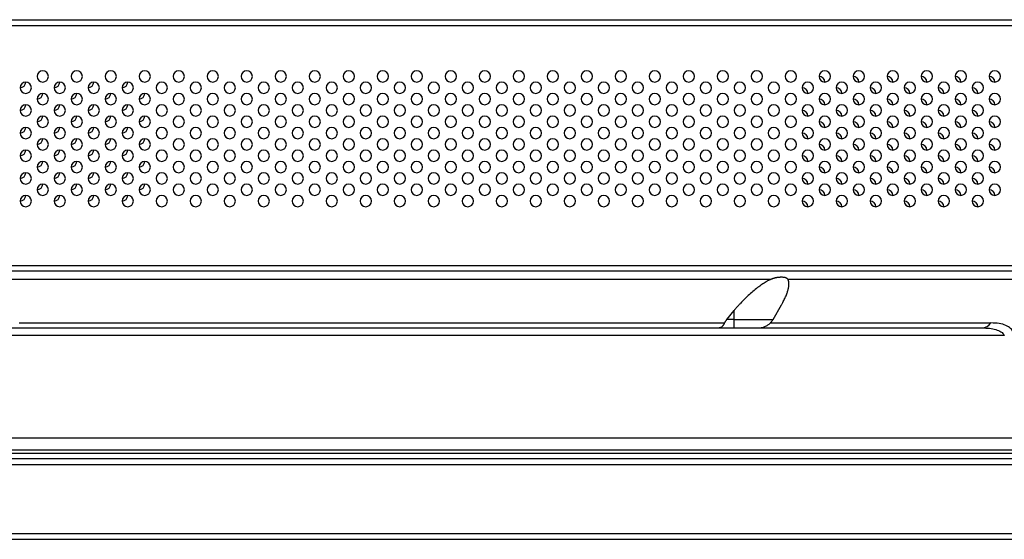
# Model space of a CAD drawing. Header units: millimetres. Extents: x 0 to 1118, y 0 to 864.
# Tile 36 of 256: x 278 to 307, y 653 to 668. Entities that reach past the tile are written whole.
import ezdxf

# ---------------------------------------------------------------- set-up
doc = ezdxf.new("R2010")
doc.units = ezdxf.units.MM

msp = doc.modelspace()

# ---------------------------------------------------------------- linework, layer by layer
at = {"color": 7, "linetype": 'Continuous', "lineweight": 25}
for p, q in [((239.2218, 668.0177), (402.8885, 668.0177)), ((239.3885, 660.7844), (402.7218, 660.7844)), ((310.4225, 660.6177), (275.7319, 660.6177)), ((300.111, 660.3736), (275.294, 660.3736)), ((309.9846, 660.3736), (300.6415, 660.3736)), ((298.838, 659.1999), (299.0551, 659.4628)), ((299.0551, 659.201), (299.0551, 659.4628)), ((300.1995, 659.201), (300.4476, 659.6307)), ((278.031, 659.0975), (298.7712, 659.0975)), ((299.0551, 659.201), (298.838, 659.1999)), ((299.0551, 659.201), (300.1995, 659.201)), ((299.0551, 658.951), (299.0551, 659.201)), ((300.12, 659.0975), (306.6077, 659.0975)), ((247.9654, 658.951), (306.3449, 658.951)), ((307.0016, 658.7303), (247.3087, 658.7303)), ((154.4555, 655.7145), (487.6548, 655.7145)), ((487.6548, 655.3565), (154.4635, 655.3565)), ((501.5925, 655.101), (140.5178, 655.101)), ((154.5101, 655.2674), (487.6004, 655.2673)), ((140.5178, 654.9344), (501.5925, 654.9344)), ((138.6511, 652.901), (503.4591, 652.901)), ((138.6511, 652.7344), (503.4591, 652.7344))]:
    msp.add_line(p, q, dxfattribs=at)
at = {"color": 8, "linetype": 'Continuous', "lineweight": 25}
msp.add_line((239.3885, 667.851), (402.7218, 667.851), dxfattribs=at)
at = {"color": 7, "linetype": 'Continuous', "lineweight": 25}
for centre, radius, start, end in [((278.7218, 666.351), 0.1667, 0, 180), ((278.7218, 666.351), 0.1667, 180, 0), ((279.7218, 666.351), 0.1667, 0, 180), ((279.7218, 666.351), 0.1667, 180, 0), ((280.7218, 666.351), 0.1667, 0, 180), ((280.7218, 666.351), 0.1667, 180, 0), ((281.7218, 666.351), 0.1667, 0, 180), ((281.7218, 666.351), 0.1667, 180, 0), ((282.7218, 666.351), 0.1667, 0, 180), ((282.7218, 666.351), 0.1667, 180, 0), ((283.7218, 666.351), 0.1667, 0, 180), ((283.7218, 666.351), 0.1667, 180, 0), ((284.7218, 666.351), 0.1667, 0, 180), ((284.7218, 666.351), 0.1667, 180, 0), ((285.7218, 666.351), 0.1667, 0, 180), ((285.7218, 666.351), 0.1667, 180, 0), ((286.7218, 666.351), 0.1667, 0, 180), ((286.7218, 666.351), 0.1667, 180, 0), ((287.7218, 666.351), 0.1667, 0, 180), ((287.7218, 666.351), 0.1667, 180, 0), ((288.7218, 666.351), 0.1667, 0, 180), ((288.7218, 666.351), 0.1667, 180, 0), ((289.7218, 666.351), 0.1667, 0, 180), ((289.7218, 666.351), 0.1667, 180, 0), ((290.7218, 666.351), 0.1667, 0, 180), ((290.7218, 666.351), 0.1667, 180, 0), ((291.7218, 666.351), 0.1667, 0, 180), ((291.7218, 666.351), 0.1667, 180, 0), ((292.7218, 666.351), 0.1667, 0, 180), ((292.7218, 666.351), 0.1667, 180, 0), ((293.7218, 666.351), 0.1667, 0, 180), ((293.7218, 666.351), 0.1667, 180, 0), ((294.7218, 666.351), 0.1667, 0, 180), ((294.7218, 666.351), 0.1667, 180, 0), ((295.7218, 666.351), 0.1667, 0, 180), ((295.7218, 666.351), 0.1667, 180, 0), ((296.7218, 666.351), 0.1667, 0, 180), ((296.7218, 666.351), 0.1667, 180, 0), ((297.7218, 666.351), 0.1667, 0, 180), ((297.7218, 666.351), 0.1667, 180, 0), ((298.7218, 666.351), 0.1667, 0, 180), ((298.7218, 666.351), 0.1667, 180, 0), ((299.7218, 666.351), 0.1667, 0, 180), ((299.7218, 666.351), 0.1667, 180, 0), ((300.7218, 666.351), 0.1667, 0, 180), ((300.7218, 666.351), 0.1667, 180, 0), ((301.7218, 666.351), 0.1667, 0, 180), ((301.7218, 666.351), 0.1667, 180, 0), ((301.5551, 666.1844), 0.1667, 0, 90), ((302.7218, 666.351), 0.1667, 0, 180), ((302.7218, 666.351), 0.1667, 180, 0), ((302.5551, 666.1844), 0.1667, 0, 90), ((303.7218, 666.351), 0.1667, 0, 180), ((303.7218, 666.351), 0.1667, 180, 0), ((303.5551, 666.1844), 0.1667, 0, 90), ((304.7218, 666.351), 0.1667, 0, 180), ((304.7218, 666.351), 0.1667, 180, 0), ((304.5551, 666.1844), 0.1667, 0, 90), ((305.7218, 666.351), 0.1667, 0, 180), ((305.7218, 666.351), 0.1667, 180, 0), ((305.5551, 666.1844), 0.1667, 0, 90), ((306.7218, 666.351), 0.1667, 0, 180), ((306.7218, 666.351), 0.1667, 180, 0), ((306.5551, 666.1844), 0.1667, 0, 90), ((278.2218, 666.0177), 0.1667, 0, 180), ((278.0551, 666.1844), 0.1667, 270, 0), ((279.2218, 666.0177), 0.1667, 0, 180), ((279.0551, 666.1844), 0.1667, 270, 0), ((280.2218, 666.0177), 0.1667, 0, 180), ((280.0551, 666.1844), 0.1667, 270, 0), ((281.2218, 666.0177), 0.1667, 0, 180), ((281.0551, 666.1844), 0.1667, 270, 0), ((282.2218, 666.0177), 0.1667, 0, 180), ((283.2218, 666.0177), 0.1667, 0, 180), ((284.2218, 666.0177), 0.1667, 0, 180), ((285.2218, 666.0177), 0.1667, 0, 180), ((286.2218, 666.0177), 0.1667, 0, 180), ((287.2218, 666.0177), 0.1667, 0, 180), ((288.2218, 666.0177), 0.1667, 0, 180), ((289.2218, 666.0177), 0.1667, 0, 180), ((290.2218, 666.0177), 0.1667, 0, 180), ((291.2218, 666.0177), 0.1667, 0, 180), ((292.2218, 666.0177), 0.1667, 0, 180), ((293.2218, 666.0177), 0.1667, 0, 180), ((294.2218, 666.0177), 0.1667, 0, 180), ((295.2218, 666.0177), 0.1667, 0, 180), ((296.2218, 666.0177), 0.1667, 0, 180), ((297.2218, 666.0177), 0.1667, 0, 180), ((298.2218, 666.0177), 0.1667, 0, 180), ((299.2218, 666.0177), 0.1667, 0, 180), ((300.2218, 666.0177), 0.1667, 0, 180), ((301.2218, 666.0177), 0.1667, 0, 180), ((302.2218, 666.0177), 0.1667, 0, 180), ((303.2218, 666.0177), 0.1667, 0, 180), ((304.2218, 666.0177), 0.1667, 0, 180), ((305.2218, 666.0177), 0.1667, 0, 180), ((306.2218, 666.0177), 0.1667, 0, 180), ((278.2218, 666.0177), 0.1667, 180, 0), ((278.7218, 665.6844), 0.1667, 0, 180), ((278.5551, 665.851), 0.1667, 270, 0), ((279.2218, 666.0177), 0.1667, 180, 0), ((279.7218, 665.6844), 0.1667, 0, 180), ((279.5551, 665.851), 0.1667, 270, 0), ((280.2218, 666.0177), 0.1667, 180, 0), ((280.7218, 665.6844), 0.1667, 0, 180), ((280.5551, 665.851), 0.1667, 270, 0), ((281.2218, 666.0177), 0.1667, 180, 0), ((281.7218, 665.6844), 0.1667, 0, 180), ((281.5551, 665.851), 0.1667, 270, 0), ((282.2218, 666.0177), 0.1667, 180, 0), ((282.7218, 665.6844), 0.1667, 0, 180), ((283.2218, 666.0177), 0.1667, 180, 0), ((283.7218, 665.6844), 0.1667, 0, 180), ((284.2218, 666.0177), 0.1667, 180, 0), ((284.7218, 665.6844), 0.1667, 0, 180), ((285.2218, 666.0177), 0.1667, 180, 0), ((285.7218, 665.6844), 0.1667, 0, 180), ((286.2218, 666.0177), 0.1667, 180, 0), ((286.7218, 665.6844), 0.1667, 0, 180), ((287.2218, 666.0177), 0.1667, 180, 0), ((287.7218, 665.6844), 0.1667, 0, 180), ((288.2218, 666.0177), 0.1667, 180, 0), ((288.7218, 665.6844), 0.1667, 0, 180), ((289.2218, 666.0177), 0.1667, 180, 0), ((289.7218, 665.6844), 0.1667, 0, 180), ((290.2218, 666.0177), 0.1667, 180, 0), ((290.7218, 665.6844), 0.1667, 0, 180), ((291.2218, 666.0177), 0.1667, 180, 0), ((291.7218, 665.6844), 0.1667, 0, 180), ((292.2218, 666.0177), 0.1667, 180, 0), ((292.7218, 665.6844), 0.1667, 0, 180), ((293.2218, 666.0177), 0.1667, 180, 0), ((293.7218, 665.6844), 0.1667, 0, 180), ((294.2218, 666.0177), 0.1667, 180, 0), ((294.7218, 665.6844), 0.1667, 0, 180), ((295.2218, 666.0177), 0.1667, 180, 0), ((295.7218, 665.6844), 0.1667, 0, 180), ((296.2218, 666.0177), 0.1667, 180, 0), ((296.7218, 665.6844), 0.1667, 0, 180), ((297.2218, 666.0177), 0.1667, 180, 0), ((297.7218, 665.6844), 0.1667, 0, 180), ((298.2218, 666.0177), 0.1667, 180, 0), ((298.7218, 665.6844), 0.1667, 0, 180), ((299.2218, 666.0177), 0.1667, 180, 0), ((299.7218, 665.6844), 0.1667, 0, 180), ((300.2218, 666.0177), 0.1667, 180, 0), ((300.7218, 665.6844), 0.1667, 0, 180), ((301.2218, 666.0177), 0.1667, 180, 0), ((301.0551, 665.851), 0.1667, 0, 90), ((301.7218, 665.6844), 0.1667, 0, 180), ((302.2218, 666.0177), 0.1667, 180, 0), ((302.0551, 665.851), 0.1667, 0, 90), ((302.7218, 665.6844), 0.1667, 0, 180), ((303.2218, 666.0177), 0.1667, 180, 0), ((303.0551, 665.851), 0.1667, 0, 90), ((303.7218, 665.6844), 0.1667, 0, 180), ((304.2218, 666.0177), 0.1667, 180, 0), ((304.0551, 665.851), 0.1667, 0, 90), ((304.7218, 665.6844), 0.1667, 0, 180), ((305.2218, 666.0177), 0.1667, 180, 0), ((305.0551, 665.851), 0.1667, 0, 90), ((305.7218, 665.6844), 0.1667, 0, 180), ((306.2218, 666.0177), 0.1667, 180, 0), ((306.0551, 665.851), 0.1667, 0, 90), ((306.7218, 665.6844), 0.1667, 0, 180), ((278.2218, 665.351), 0.1667, 0, 180), ((278.0551, 665.5177), 0.1667, 270, 0), ((278.7218, 665.6844), 0.1667, 180, 0), ((279.2218, 665.351), 0.1667, 0, 180), ((279.0551, 665.5177), 0.1667, 270, 0), ((279.7218, 665.6844), 0.1667, 180, 0), ((280.2218, 665.351), 0.1667, 0, 180), ((280.0551, 665.5177), 0.1667, 270, 0), ((280.7218, 665.6844), 0.1667, 180, 0), ((281.2218, 665.351), 0.1667, 0, 180), ((281.0551, 665.5177), 0.1667, 270, 0), ((281.7218, 665.6844), 0.1667, 180, 0), ((282.2218, 665.351), 0.1667, 0, 180), ((282.7218, 665.6844), 0.1667, 180, 0), ((283.2218, 665.351), 0.1667, 0, 180), ((283.7218, 665.6844), 0.1667, 180, 0), ((284.2218, 665.351), 0.1667, 0, 180), ((284.7218, 665.6844), 0.1667, 180, 0), ((285.2218, 665.351), 0.1667, 0, 180), ((285.7218, 665.6844), 0.1667, 180, 0), ((286.2218, 665.351), 0.1667, 0, 180), ((286.7218, 665.6844), 0.1667, 180, 0), ((287.2218, 665.351), 0.1667, 0, 180), ((287.7218, 665.6844), 0.1667, 180, 0), ((288.2218, 665.351), 0.1667, 0, 180), ((288.7218, 665.6844), 0.1667, 180, 0), ((289.2218, 665.351), 0.1667, 0, 180), ((289.7218, 665.6844), 0.1667, 180, 0), ((290.2218, 665.351), 0.1667, 0, 180), ((290.7218, 665.6844), 0.1667, 180, 0), ((291.2218, 665.351), 0.1667, 0, 180), ((291.7218, 665.6844), 0.1667, 180, 0), ((292.2218, 665.351), 0.1667, 0, 180), ((292.7218, 665.6844), 0.1667, 180, 0), ((293.2218, 665.351), 0.1667, 0, 180), ((293.7218, 665.6844), 0.1667, 180, 0), ((294.2218, 665.351), 0.1667, 0, 180), ((294.7218, 665.6844), 0.1667, 180, 0), ((295.2218, 665.351), 0.1667, 0, 180), ((295.7218, 665.6844), 0.1667, 180, 0), ((296.2218, 665.351), 0.1667, 0, 180), ((296.7218, 665.6844), 0.1667, 180, 0), ((297.2218, 665.351), 0.1667, 0, 180), ((297.7218, 665.6844), 0.1667, 180, 0), ((298.2218, 665.351), 0.1667, 0, 180), ((298.7218, 665.6844), 0.1667, 180, 0), ((299.2218, 665.351), 0.1667, 0, 180), ((299.7218, 665.6844), 0.1667, 180, 0), ((300.2218, 665.351), 0.1667, 0, 180), ((300.7218, 665.6844), 0.1667, 180, 0), ((301.2218, 665.351), 0.1667, 0, 180), ((301.7218, 665.6844), 0.1667, 180, 0), ((301.5551, 665.5177), 0.1667, 0, 90), ((302.2218, 665.351), 0.1667, 0, 180), ((302.7218, 665.6844), 0.1667, 180, 0), ((302.5551, 665.5177), 0.1667, 0, 90), ((303.2218, 665.351), 0.1667, 0, 180), ((303.7218, 665.6844), 0.1667, 180, 0), ((303.5551, 665.5177), 0.1667, 0, 90), ((304.2218, 665.351), 0.1667, 0, 180), ((304.7218, 665.6844), 0.1667, 180, 0), ((304.5551, 665.5177), 0.1667, 0, 90), ((305.2218, 665.351), 0.1667, 0, 180), ((305.7218, 665.6844), 0.1667, 180, 0), ((305.5551, 665.5177), 0.1667, 0, 90), ((306.2218, 665.351), 0.1667, 0, 180), ((306.7218, 665.6844), 0.1667, 180, 0), ((306.5551, 665.5177), 0.1667, 0, 90), ((278.2218, 665.351), 0.1667, 180, 0), ((278.7218, 665.0177), 0.1667, 0, 180), ((278.5551, 665.1844), 0.1667, 270, 0), ((279.2218, 665.351), 0.1667, 180, 0), ((279.7218, 665.0177), 0.1667, 0, 180), ((279.5551, 665.1844), 0.1667, 270, 0), ((280.2218, 665.351), 0.1667, 180, 0), ((280.7218, 665.0177), 0.1667, 0, 180), ((280.5551, 665.1844), 0.1667, 270, 0), ((281.2218, 665.351), 0.1667, 180, 0), ((281.7218, 665.0177), 0.1667, 0, 180), ((281.5551, 665.1844), 0.1667, 270, 0), ((282.2218, 665.351), 0.1667, 180, 0), ((282.7218, 665.0177), 0.1667, 0, 180), ((283.2218, 665.351), 0.1667, 180, 0), ((283.7218, 665.0177), 0.1667, 0, 180), ((284.2218, 665.351), 0.1667, 180, 0), ((284.7218, 665.0177), 0.1667, 0, 180), ((285.2218, 665.351), 0.1667, 180, 0), ((285.7218, 665.0177), 0.1667, 0, 180), ((286.2218, 665.351), 0.1667, 180, 0), ((286.7218, 665.0177), 0.1667, 0, 180), ((287.2218, 665.351), 0.1667, 180, 0), ((287.7218, 665.0177), 0.1667, 0, 180), ((288.2218, 665.351), 0.1667, 180, 0), ((288.7218, 665.0177), 0.1667, 0, 180), ((289.2218, 665.351), 0.1667, 180, 0), ((289.7218, 665.0177), 0.1667, 0, 180), ((290.2218, 665.351), 0.1667, 180, 0), ((290.7218, 665.0177), 0.1667, 0, 180), ((291.2218, 665.351), 0.1667, 180, 0), ((291.7218, 665.0177), 0.1667, 0, 180), ((292.2218, 665.351), 0.1667, 180, 0), ((292.7218, 665.0177), 0.1667, 0, 180), ((293.2218, 665.351), 0.1667, 180, 0), ((293.7218, 665.0177), 0.1667, 0, 180), ((294.2218, 665.351), 0.1667, 180, 0), ((294.7218, 665.0177), 0.1667, 0, 180), ((295.2218, 665.351), 0.1667, 180, 0), ((295.7218, 665.0177), 0.1667, 0, 180), ((296.2218, 665.351), 0.1667, 180, 0), ((296.7218, 665.0177), 0.1667, 0, 180), ((297.2218, 665.351), 0.1667, 180, 0), ((297.7218, 665.0177), 0.1667, 0, 180), ((298.2218, 665.351), 0.1667, 180, 0), ((298.7218, 665.0177), 0.1667, 0, 180), ((299.2218, 665.351), 0.1667, 180, 0), ((299.7218, 665.0177), 0.1667, 0, 180), ((300.2218, 665.351), 0.1667, 180, 0), ((300.7218, 665.0177), 0.1667, 0, 180), ((301.2218, 665.351), 0.1667, 180, 0), ((301.0551, 665.1844), 0.1667, 0, 90), ((301.7218, 665.0177), 0.1667, 0, 180), ((302.2218, 665.351), 0.1667, 180, 0), ((302.0551, 665.1844), 0.1667, 0, 90), ((302.7218, 665.0177), 0.1667, 0, 180), ((303.2218, 665.351), 0.1667, 180, 0), ((303.0551, 665.1844), 0.1667, 0, 90), ((303.7218, 665.0177), 0.1667, 0, 180), ((304.2218, 665.351), 0.1667, 180, 0), ((304.0551, 665.1844), 0.1667, 0, 90), ((304.7218, 665.0177), 0.1667, 0, 180), ((305.2218, 665.351), 0.1667, 180, 0), ((305.0551, 665.1844), 0.1667, 0, 90), ((305.7218, 665.0177), 0.1667, 0, 180), ((306.2218, 665.351), 0.1667, 180, 0), ((306.0551, 665.1844), 0.1667, 0, 90), ((306.7218, 665.0177), 0.1667, 0, 180), ((278.7218, 665.0177), 0.1667, 180, 0), ((279.7218, 665.0177), 0.1667, 180, 0), ((280.7218, 665.0177), 0.1667, 180, 0), ((281.7218, 665.0177), 0.1667, 180, 0), ((282.7218, 665.0177), 0.1667, 180, 0), ((283.7218, 665.0177), 0.1667, 180, 0), ((284.7218, 665.0177), 0.1667, 180, 0), ((285.7218, 665.0177), 0.1667, 180, 0), ((286.7218, 665.0177), 0.1667, 180, 0), ((287.7218, 665.0177), 0.1667, 180, 0), ((288.7218, 665.0177), 0.1667, 180, 0), ((289.7218, 665.0177), 0.1667, 180, 0), ((290.7218, 665.0177), 0.1667, 180, 0), ((291.7218, 665.0177), 0.1667, 180, 0), ((292.7218, 665.0177), 0.1667, 180, 0), ((293.7218, 665.0177), 0.1667, 180, 0), ((294.7218, 665.0177), 0.1667, 180, 0), ((295.7218, 665.0177), 0.1667, 180, 0), ((296.7218, 665.0177), 0.1667, 180, 0), ((297.7218, 665.0177), 0.1667, 180, 0), ((298.7218, 665.0177), 0.1667, 180, 0), ((299.7218, 665.0177), 0.1667, 180, 0), ((300.7218, 665.0177), 0.1667, 180, 0), ((301.7218, 665.0177), 0.1667, 180, 0), ((301.5551, 664.851), 0.1667, 0, 90), ((302.7218, 665.0177), 0.1667, 180, 0), ((302.5551, 664.851), 0.1667, 0, 90), ((303.7218, 665.0177), 0.1667, 180, 0), ((303.5551, 664.851), 0.1667, 0, 90), ((304.7218, 665.0177), 0.1667, 180, 0), ((304.5551, 664.851), 0.1667, 0, 90), ((305.7218, 665.0177), 0.1667, 180, 0), ((305.5551, 664.851), 0.1667, 0, 90), ((306.7218, 665.0177), 0.1667, 180, 0), ((306.5551, 664.851), 0.1667, 0, 90), ((278.2218, 664.6844), 0.1667, 0, 180), ((278.0551, 664.851), 0.1667, 270, 0), ((278.2218, 664.6844), 0.1667, 180, 0), ((279.2218, 664.6844), 0.1667, 0, 180), ((279.0551, 664.851), 0.1667, 270, 0), ((279.2218, 664.6844), 0.1667, 180, 0), ((280.2218, 664.6844), 0.1667, 0, 180), ((280.0551, 664.851), 0.1667, 270, 0), ((280.2218, 664.6844), 0.1667, 180, 0), ((281.2218, 664.6844), 0.1667, 0, 180), ((281.0551, 664.851), 0.1667, 270, 0), ((281.2218, 664.6844), 0.1667, 180, 0), ((282.2218, 664.6844), 0.1667, 0, 180), ((282.2218, 664.6844), 0.1667, 180, 0), ((283.2218, 664.6844), 0.1667, 0, 180), ((283.2218, 664.6844), 0.1667, 180, 0), ((284.2218, 664.6844), 0.1667, 0, 180), ((284.2218, 664.6844), 0.1667, 180, 0), ((285.2218, 664.6844), 0.1667, 0, 180), ((285.2218, 664.6844), 0.1667, 180, 0), ((286.2218, 664.6844), 0.1667, 0, 180), ((286.2218, 664.6844), 0.1667, 180, 0), ((287.2218, 664.6844), 0.1667, 0, 180), ((287.2218, 664.6844), 0.1667, 180, 0), ((288.2218, 664.6844), 0.1667, 0, 180), ((288.2218, 664.6844), 0.1667, 180, 0), ((289.2218, 664.6844), 0.1667, 0, 180), ((289.2218, 664.6844), 0.1667, 180, 0), ((290.2218, 664.6844), 0.1667, 0, 180), ((290.2218, 664.6844), 0.1667, 180, 0), ((291.2218, 664.6844), 0.1667, 0, 180), ((291.2218, 664.6844), 0.1667, 180, 0), ((292.2218, 664.6844), 0.1667, 0, 180), ((292.2218, 664.6844), 0.1667, 180, 0), ((293.2218, 664.6844), 0.1667, 0, 180), ((293.2218, 664.6844), 0.1667, 180, 0), ((294.2218, 664.6844), 0.1667, 0, 180), ((294.2218, 664.6844), 0.1667, 180, 0), ((295.2218, 664.6844), 0.1667, 0, 180), ((295.2218, 664.6844), 0.1667, 180, 0), ((296.2218, 664.6844), 0.1667, 0, 180), ((296.2218, 664.6844), 0.1667, 180, 0), ((297.2218, 664.6844), 0.1667, 0, 180), ((297.2218, 664.6844), 0.1667, 180, 0), ((298.2218, 664.6844), 0.1667, 0, 180), ((298.2218, 664.6844), 0.1667, 180, 0), ((299.2218, 664.6844), 0.1667, 0, 180), ((299.2218, 664.6844), 0.1667, 180, 0), ((300.2218, 664.6844), 0.1667, 0, 180), ((300.2218, 664.6844), 0.1667, 180, 0), ((301.2218, 664.6844), 0.1667, 0, 180), ((301.2218, 664.6844), 0.1667, 180, 0), ((301.0551, 664.5177), 0.1667, 0, 90), ((302.2218, 664.6844), 0.1667, 0, 180), ((302.2218, 664.6844), 0.1667, 180, 0), ((302.0551, 664.5177), 0.1667, 0, 90), ((303.2218, 664.6844), 0.1667, 0, 180), ((303.2218, 664.6844), 0.1667, 180, 0), ((303.0551, 664.5177), 0.1667, 0, 90), ((304.2218, 664.6844), 0.1667, 0, 180), ((304.2218, 664.6844), 0.1667, 180, 0), ((304.0551, 664.5177), 0.1667, 0, 90), ((305.2218, 664.6844), 0.1667, 0, 180), ((305.2218, 664.6844), 0.1667, 180, 0), ((305.0551, 664.5177), 0.1667, 0, 90), ((306.2218, 664.6844), 0.1667, 0, 180), ((306.2218, 664.6844), 0.1667, 180, 0), ((306.0551, 664.5177), 0.1667, 0, 90), ((278.7218, 664.351), 0.1667, 0, 180), ((278.5551, 664.5177), 0.1667, 270, 0), ((278.7218, 664.351), 0.1667, 180, 0), ((279.7218, 664.351), 0.1667, 0, 180), ((279.5551, 664.5177), 0.1667, 270, 0), ((279.7218, 664.351), 0.1667, 180, 0), ((280.7218, 664.351), 0.1667, 0, 180), ((280.5551, 664.5177), 0.1667, 270, 0), ((280.7218, 664.351), 0.1667, 180, 0), ((281.7218, 664.351), 0.1667, 0, 180), ((281.5551, 664.5177), 0.1667, 270, 0), ((281.7218, 664.351), 0.1667, 180, 0), ((282.7218, 664.351), 0.1667, 0, 180), ((282.7218, 664.351), 0.1667, 180, 0), ((283.7218, 664.351), 0.1667, 0, 180), ((283.7218, 664.351), 0.1667, 180, 0), ((284.7218, 664.351), 0.1667, 0, 180), ((284.7218, 664.351), 0.1667, 180, 0), ((285.7218, 664.351), 0.1667, 0, 180), ((285.7218, 664.351), 0.1667, 180, 0), ((286.7218, 664.351), 0.1667, 0, 180), ((286.7218, 664.351), 0.1667, 180, 0), ((287.7218, 664.351), 0.1667, 0, 180), ((287.7218, 664.351), 0.1667, 180, 0), ((288.7218, 664.351), 0.1667, 0, 180), ((288.7218, 664.351), 0.1667, 180, 0), ((289.7218, 664.351), 0.1667, 0, 180), ((289.7218, 664.351), 0.1667, 180, 0), ((290.7218, 664.351), 0.1667, 0, 180), ((290.7218, 664.351), 0.1667, 180, 0), ((291.7218, 664.351), 0.1667, 0, 180), ((291.7218, 664.351), 0.1667, 180, 0), ((292.7218, 664.351), 0.1667, 0, 180), ((292.7218, 664.351), 0.1667, 180, 0), ((293.7218, 664.351), 0.1667, 0, 180), ((293.7218, 664.351), 0.1667, 180, 0), ((294.7218, 664.351), 0.1667, 0, 180), ((294.7218, 664.351), 0.1667, 180, 0), ((295.7218, 664.351), 0.1667, 0, 180), ((295.7218, 664.351), 0.1667, 180, 0), ((296.7218, 664.351), 0.1667, 0, 180), ((296.7218, 664.351), 0.1667, 180, 0), ((297.7218, 664.351), 0.1667, 0, 180), ((297.7218, 664.351), 0.1667, 180, 0), ((298.7218, 664.351), 0.1667, 0, 180), ((298.7218, 664.351), 0.1667, 180, 0), ((299.7218, 664.351), 0.1667, 0, 180), ((299.7218, 664.351), 0.1667, 180, 0), ((300.7218, 664.351), 0.1667, 0, 180), ((300.7218, 664.351), 0.1667, 180, 0), ((301.7218, 664.351), 0.1667, 0, 180), ((301.7218, 664.351), 0.1667, 180, 0), ((301.5551, 664.1844), 0.1667, 0, 90), ((302.7218, 664.351), 0.1667, 0, 180), ((302.7218, 664.351), 0.1667, 180, 0), ((302.5551, 664.1844), 0.1667, 0, 90), ((303.7218, 664.351), 0.1667, 0, 180), ((303.7218, 664.351), 0.1667, 180, 0), ((303.5551, 664.1844), 0.1667, 0, 90), ((304.7218, 664.351), 0.1667, 0, 180), ((304.7218, 664.351), 0.1667, 180, 0), ((304.5551, 664.1844), 0.1667, 0, 90), ((305.7218, 664.351), 0.1667, 0, 180), ((305.7218, 664.351), 0.1667, 180, 0), ((305.5551, 664.1844), 0.1667, 0, 90), ((306.7218, 664.351), 0.1667, 0, 180), ((306.7218, 664.351), 0.1667, 180, 0), ((306.5551, 664.1844), 0.1667, 0, 90), ((278.2218, 664.0177), 0.1667, 0, 180), ((278.0551, 664.1844), 0.1667, 270, 0), ((279.2218, 664.0177), 0.1667, 0, 180), ((279.0551, 664.1844), 0.1667, 270, 0), ((280.2218, 664.0177), 0.1667, 0, 180), ((280.0551, 664.1844), 0.1667, 270, 0), ((281.2218, 664.0177), 0.1667, 0, 180), ((281.0551, 664.1844), 0.1667, 270, 0), ((282.2218, 664.0177), 0.1667, 0, 180), ((283.2218, 664.0177), 0.1667, 0, 180), ((284.2218, 664.0177), 0.1667, 0, 180), ((285.2218, 664.0177), 0.1667, 0, 180), ((286.2218, 664.0177), 0.1667, 0, 180), ((287.2218, 664.0177), 0.1667, 0, 180), ((288.2218, 664.0177), 0.1667, 0, 180), ((289.2218, 664.0177), 0.1667, 0, 180), ((290.2218, 664.0177), 0.1667, 0, 180), ((291.2218, 664.0177), 0.1667, 0, 180), ((292.2218, 664.0177), 0.1667, 0, 180), ((293.2218, 664.0177), 0.1667, 0, 180), ((294.2218, 664.0177), 0.1667, 0, 180), ((295.2218, 664.0177), 0.1667, 0, 180), ((296.2218, 664.0177), 0.1667, 0, 180), ((297.2218, 664.0177), 0.1667, 0, 180), ((298.2218, 664.0177), 0.1667, 0, 180), ((299.2218, 664.0177), 0.1667, 0, 180), ((300.2218, 664.0177), 0.1667, 0, 180), ((301.2218, 664.0177), 0.1667, 0, 180), ((302.2218, 664.0177), 0.1667, 0, 180), ((303.2218, 664.0177), 0.1667, 0, 180), ((304.2218, 664.0177), 0.1667, 0, 180), ((305.2218, 664.0177), 0.1667, 0, 180), ((306.2218, 664.0177), 0.1667, 0, 180), ((278.2218, 664.0177), 0.1667, 180, 0), ((278.7218, 663.6844), 0.1667, 0, 180), ((278.5551, 663.851), 0.1667, 270, 0), ((279.2218, 664.0177), 0.1667, 180, 0), ((279.7218, 663.6844), 0.1667, 0, 180), ((279.5551, 663.851), 0.1667, 270, 0), ((280.2218, 664.0177), 0.1667, 180, 0), ((280.7218, 663.6844), 0.1667, 0, 180), ((280.5551, 663.851), 0.1667, 270, 0), ((281.2218, 664.0177), 0.1667, 180, 0), ((281.7218, 663.6844), 0.1667, 0, 180), ((281.5551, 663.851), 0.1667, 270, 0), ((282.2218, 664.0177), 0.1667, 180, 0), ((282.7218, 663.6844), 0.1667, 0, 180), ((283.2218, 664.0177), 0.1667, 180, 0), ((283.7218, 663.6844), 0.1667, 0, 180), ((284.2218, 664.0177), 0.1667, 180, 0), ((284.7218, 663.6844), 0.1667, 0, 180), ((285.2218, 664.0177), 0.1667, 180, 0), ((285.7218, 663.6844), 0.1667, 0, 180), ((286.2218, 664.0177), 0.1667, 180, 0), ((286.7218, 663.6844), 0.1667, 0, 180), ((287.2218, 664.0177), 0.1667, 180, 0), ((287.7218, 663.6844), 0.1667, 0, 180), ((288.2218, 664.0177), 0.1667, 180, 0), ((288.7218, 663.6844), 0.1667, 0, 180), ((289.2218, 664.0177), 0.1667, 180, 0), ((289.7218, 663.6844), 0.1667, 0, 180), ((290.2218, 664.0177), 0.1667, 180, 0), ((290.7218, 663.6844), 0.1667, 0, 180), ((291.2218, 664.0177), 0.1667, 180, 0), ((291.7218, 663.6844), 0.1667, 0, 180), ((292.2218, 664.0177), 0.1667, 180, 0), ((292.7218, 663.6844), 0.1667, 0, 180), ((293.2218, 664.0177), 0.1667, 180, 0), ((293.7218, 663.6844), 0.1667, 0, 180), ((294.2218, 664.0177), 0.1667, 180, 0), ((294.7218, 663.6844), 0.1667, 0, 180), ((295.2218, 664.0177), 0.1667, 180, 0), ((295.7218, 663.6844), 0.1667, 0, 180), ((296.2218, 664.0177), 0.1667, 180, 0), ((296.7218, 663.6844), 0.1667, 0, 180), ((297.2218, 664.0177), 0.1667, 180, 0), ((297.7218, 663.6844), 0.1667, 0, 180), ((298.2218, 664.0177), 0.1667, 180, 0), ((298.7218, 663.6844), 0.1667, 0, 180), ((299.2218, 664.0177), 0.1667, 180, 0), ((299.7218, 663.6844), 0.1667, 0, 180), ((300.2218, 664.0177), 0.1667, 180, 0), ((300.7218, 663.6844), 0.1667, 0, 180), ((301.2218, 664.0177), 0.1667, 180, 0), ((301.0551, 663.851), 0.1667, 0, 90), ((301.7218, 663.6844), 0.1667, 0, 180), ((302.2218, 664.0177), 0.1667, 180, 0), ((302.0551, 663.851), 0.1667, 0, 90), ((302.7218, 663.6844), 0.1667, 0, 180), ((303.2218, 664.0177), 0.1667, 180, 0), ((303.0551, 663.851), 0.1667, 0, 90), ((303.7218, 663.6844), 0.1667, 0, 180), ((304.2218, 664.0177), 0.1667, 180, 0), ((304.0551, 663.851), 0.1667, 0, 90), ((304.7218, 663.6844), 0.1667, 0, 180), ((305.2218, 664.0177), 0.1667, 180, 0), ((305.0551, 663.851), 0.1667, 0, 90), ((305.7218, 663.6844), 0.1667, 0, 180), ((306.2218, 664.0177), 0.1667, 180, 0), ((306.0551, 663.851), 0.1667, 0, 90), ((306.7218, 663.6844), 0.1667, 0, 180), ((278.2218, 663.351), 0.1667, 0, 180), ((278.0551, 663.5177), 0.1667, 270, 0), ((278.7218, 663.6844), 0.1667, 180, 0), ((279.2218, 663.351), 0.1667, 0, 180), ((279.0551, 663.5177), 0.1667, 270, 0), ((279.7218, 663.6844), 0.1667, 180, 0), ((280.2218, 663.351), 0.1667, 0, 180), ((280.0551, 663.5177), 0.1667, 270, 0), ((280.7218, 663.6844), 0.1667, 180, 0), ((281.2218, 663.351), 0.1667, 0, 180), ((281.0551, 663.5177), 0.1667, 270, 0), ((281.7218, 663.6844), 0.1667, 180, 0), ((282.2218, 663.351), 0.1667, 0, 180), ((282.7218, 663.6844), 0.1667, 180, 0), ((283.2218, 663.351), 0.1667, 0, 180), ((283.7218, 663.6844), 0.1667, 180, 0), ((284.2218, 663.351), 0.1667, 0, 180), ((284.7218, 663.6844), 0.1667, 180, 0), ((285.2218, 663.351), 0.1667, 0, 180), ((285.7218, 663.6844), 0.1667, 180, 0), ((286.2218, 663.351), 0.1667, 0, 180), ((286.7218, 663.6844), 0.1667, 180, 0), ((287.2218, 663.351), 0.1667, 0, 180), ((287.7218, 663.6844), 0.1667, 180, 0), ((288.2218, 663.351), 0.1667, 0, 180), ((288.7218, 663.6844), 0.1667, 180, 0), ((289.2218, 663.351), 0.1667, 0, 180), ((289.7218, 663.6844), 0.1667, 180, 0), ((290.2218, 663.351), 0.1667, 0, 180), ((290.7218, 663.6844), 0.1667, 180, 0), ((291.2218, 663.351), 0.1667, 0, 180), ((291.7218, 663.6844), 0.1667, 180, 0), ((292.2218, 663.351), 0.1667, 0, 180), ((292.7218, 663.6844), 0.1667, 180, 0), ((293.2218, 663.351), 0.1667, 0, 180), ((293.7218, 663.6844), 0.1667, 180, 0), ((294.2218, 663.351), 0.1667, 0, 180), ((294.7218, 663.6844), 0.1667, 180, 0), ((295.2218, 663.351), 0.1667, 0, 180), ((295.7218, 663.6844), 0.1667, 180, 0), ((296.2218, 663.351), 0.1667, 0, 180), ((296.7218, 663.6844), 0.1667, 180, 0), ((297.2218, 663.351), 0.1667, 0, 180), ((297.7218, 663.6844), 0.1667, 180, 0), ((298.2218, 663.351), 0.1667, 0, 180), ((298.7218, 663.6844), 0.1667, 180, 0), ((299.2218, 663.351), 0.1667, 0, 180), ((299.7218, 663.6844), 0.1667, 180, 0), ((300.2218, 663.351), 0.1667, 0, 180), ((300.7218, 663.6844), 0.1667, 180, 0), ((301.2218, 663.351), 0.1667, 0, 180), ((301.7218, 663.6844), 0.1667, 180, 0), ((301.5551, 663.5177), 0.1667, 0, 90), ((302.2218, 663.351), 0.1667, 0, 180), ((302.7218, 663.6844), 0.1667, 180, 0), ((302.5551, 663.5177), 0.1667, 0, 90), ((303.2218, 663.351), 0.1667, 0, 180), ((303.7218, 663.6844), 0.1667, 180, 0), ((303.5551, 663.5177), 0.1667, 0, 90), ((304.2218, 663.351), 0.1667, 0, 180), ((304.7218, 663.6844), 0.1667, 180, 0), ((304.5551, 663.5177), 0.1667, 0, 90), ((305.2218, 663.351), 0.1667, 0, 180), ((305.7218, 663.6844), 0.1667, 180, 0), ((305.5551, 663.5177), 0.1667, 0, 90), ((306.2218, 663.351), 0.1667, 0, 180), ((306.7218, 663.6844), 0.1667, 180, 0), ((306.5551, 663.5177), 0.1667, 0, 90), ((278.2218, 663.351), 0.1667, 180, 0), ((278.7218, 663.0177), 0.1667, 0, 180), ((278.5551, 663.1844), 0.1667, 270, 0), ((279.2218, 663.351), 0.1667, 180, 0), ((279.7218, 663.0177), 0.1667, 0, 180), ((279.5551, 663.1844), 0.1667, 270, 0), ((280.2218, 663.351), 0.1667, 180, 0), ((280.7218, 663.0177), 0.1667, 0, 180), ((280.5551, 663.1844), 0.1667, 270, 0), ((281.2218, 663.351), 0.1667, 180, 0), ((281.7218, 663.0177), 0.1667, 0, 180), ((281.5551, 663.1844), 0.1667, 270, 0), ((282.2218, 663.351), 0.1667, 180, 0), ((282.7218, 663.0177), 0.1667, 0, 180), ((283.2218, 663.351), 0.1667, 180, 0), ((283.7218, 663.0177), 0.1667, 0, 180), ((284.2218, 663.351), 0.1667, 180, 0), ((284.7218, 663.0177), 0.1667, 0, 180), ((285.2218, 663.351), 0.1667, 180, 0), ((285.7218, 663.0177), 0.1667, 0, 180), ((286.2218, 663.351), 0.1667, 180, 0), ((286.7218, 663.0177), 0.1667, 0, 180), ((287.2218, 663.351), 0.1667, 180, 0), ((287.7218, 663.0177), 0.1667, 0, 180), ((288.2218, 663.351), 0.1667, 180, 0), ((288.7218, 663.0177), 0.1667, 0, 180), ((289.2218, 663.351), 0.1667, 180, 0), ((289.7218, 663.0177), 0.1667, 0, 180), ((290.2218, 663.351), 0.1667, 180, 0), ((290.7218, 663.0177), 0.1667, 0, 180), ((291.2218, 663.351), 0.1667, 180, 0), ((291.7218, 663.0177), 0.1667, 0, 180), ((292.2218, 663.351), 0.1667, 180, 0), ((292.7218, 663.0177), 0.1667, 0, 180), ((293.2218, 663.351), 0.1667, 180, 0), ((293.7218, 663.0177), 0.1667, 0, 180), ((294.2218, 663.351), 0.1667, 180, 0), ((294.7218, 663.0177), 0.1667, 0, 180), ((295.2218, 663.351), 0.1667, 180, 0), ((295.7218, 663.0177), 0.1667, 0, 180), ((296.2218, 663.351), 0.1667, 180, 0), ((296.7218, 663.0177), 0.1667, 0, 180), ((297.2218, 663.351), 0.1667, 180, 0), ((297.7218, 663.0177), 0.1667, 0, 180), ((298.2218, 663.351), 0.1667, 180, 0), ((298.7218, 663.0177), 0.1667, 0, 180), ((299.2218, 663.351), 0.1667, 180, 0), ((299.7218, 663.0177), 0.1667, 0, 180), ((300.2218, 663.351), 0.1667, 180, 0), ((300.7218, 663.0177), 0.1667, 0, 180), ((301.2218, 663.351), 0.1667, 180, 0), ((301.0551, 663.1844), 0.1667, 0, 90), ((301.7218, 663.0177), 0.1667, 0, 180), ((302.2218, 663.351), 0.1667, 180, 0), ((302.0551, 663.1844), 0.1667, 0, 90), ((302.7218, 663.0177), 0.1667, 0, 180), ((303.2218, 663.351), 0.1667, 180, 0), ((303.0551, 663.1844), 0.1667, 0, 90), ((303.7218, 663.0177), 0.1667, 0, 180), ((304.2218, 663.351), 0.1667, 180, 0), ((304.0551, 663.1844), 0.1667, 0, 90), ((304.7218, 663.0177), 0.1667, 0, 180), ((305.2218, 663.351), 0.1667, 180, 0), ((305.0551, 663.1844), 0.1667, 0, 90), ((305.7218, 663.0177), 0.1667, 0, 180), ((306.2218, 663.351), 0.1667, 180, 0), ((306.0551, 663.1844), 0.1667, 0, 90), ((306.7218, 663.0177), 0.1667, 0, 180), ((278.7218, 663.0177), 0.1667, 180, 0), ((279.7218, 663.0177), 0.1667, 180, 0), ((280.7218, 663.0177), 0.1667, 180, 0), ((281.7218, 663.0177), 0.1667, 180, 0), ((282.7218, 663.0177), 0.1667, 180, 0), ((283.7218, 663.0177), 0.1667, 180, 0), ((284.7218, 663.0177), 0.1667, 180, 0), ((285.7218, 663.0177), 0.1667, 180, 0), ((286.7218, 663.0177), 0.1667, 180, 0), ((287.7218, 663.0177), 0.1667, 180, 0), ((288.7218, 663.0177), 0.1667, 180, 0), ((289.7218, 663.0177), 0.1667, 180, 0), ((290.7218, 663.0177), 0.1667, 180, 0), ((291.7218, 663.0177), 0.1667, 180, 0), ((292.7218, 663.0177), 0.1667, 180, 0), ((293.7218, 663.0177), 0.1667, 180, 0), ((294.7218, 663.0177), 0.1667, 180, 0), ((295.7218, 663.0177), 0.1667, 180, 0), ((296.7218, 663.0177), 0.1667, 180, 0), ((297.7218, 663.0177), 0.1667, 180, 0), ((298.7218, 663.0177), 0.1667, 180, 0), ((299.7218, 663.0177), 0.1667, 180, 0), ((300.7218, 663.0177), 0.1667, 180, 0), ((301.7218, 663.0177), 0.1667, 180, 0), ((301.5551, 662.851), 0.1667, 0, 90), ((302.7218, 663.0177), 0.1667, 180, 0), ((302.5551, 662.851), 0.1667, 0, 90), ((303.7218, 663.0177), 0.1667, 180, 0), ((303.5551, 662.851), 0.1667, 0, 90), ((304.7218, 663.0177), 0.1667, 180, 0), ((304.5551, 662.851), 0.1667, 0, 90), ((305.7218, 663.0177), 0.1667, 180, 0), ((305.5551, 662.851), 0.1667, 0, 90), ((306.7218, 663.0177), 0.1667, 180, 0), ((306.5551, 662.851), 0.1667, 0, 90), ((278.2218, 662.6844), 0.1667, 0, 180), ((278.0551, 662.851), 0.1667, 270, 0), ((278.2218, 662.6844), 0.1667, 180, 0), ((279.2218, 662.6844), 0.1667, 0, 180), ((279.0551, 662.851), 0.1667, 270, 0), ((279.2218, 662.6844), 0.1667, 180, 0), ((280.2218, 662.6844), 0.1667, 0, 180), ((280.0551, 662.851), 0.1667, 270, 0), ((280.2218, 662.6844), 0.1667, 180, 0), ((281.2218, 662.6844), 0.1667, 0, 180), ((281.0551, 662.851), 0.1667, 270, 0), ((281.2218, 662.6844), 0.1667, 180, 0), ((282.2218, 662.6844), 0.1667, 0, 180), ((282.2218, 662.6844), 0.1667, 180, 0), ((283.2218, 662.6844), 0.1667, 0, 180), ((283.2218, 662.6844), 0.1667, 180, 0), ((284.2218, 662.6844), 0.1667, 0, 180), ((284.2218, 662.6844), 0.1667, 180, 0), ((285.2218, 662.6844), 0.1667, 0, 180), ((285.2218, 662.6844), 0.1667, 180, 0), ((286.2218, 662.6844), 0.1667, 0, 180), ((286.2218, 662.6844), 0.1667, 180, 0), ((287.2218, 662.6844), 0.1667, 0, 180), ((287.2218, 662.6844), 0.1667, 180, 0), ((288.2218, 662.6844), 0.1667, 0, 180), ((288.2218, 662.6844), 0.1667, 180, 0), ((289.2218, 662.6844), 0.1667, 0, 180), ((289.2218, 662.6844), 0.1667, 180, 0), ((290.2218, 662.6844), 0.1667, 0, 180), ((290.2218, 662.6844), 0.1667, 180, 0), ((291.2218, 662.6844), 0.1667, 0, 180), ((291.2218, 662.6844), 0.1667, 180, 0), ((292.2218, 662.6844), 0.1667, 0, 180), ((292.2218, 662.6844), 0.1667, 180, 0), ((293.2218, 662.6844), 0.1667, 0, 180), ((293.2218, 662.6844), 0.1667, 180, 0), ((294.2218, 662.6844), 0.1667, 0, 180), ((294.2218, 662.6844), 0.1667, 180, 0), ((295.2218, 662.6844), 0.1667, 0, 180), ((295.2218, 662.6844), 0.1667, 180, 0), ((296.2218, 662.6844), 0.1667, 0, 180), ((296.2218, 662.6844), 0.1667, 180, 0), ((297.2218, 662.6844), 0.1667, 0, 180), ((297.2218, 662.6844), 0.1667, 180, 0), ((298.2218, 662.6844), 0.1667, 0, 180), ((298.2218, 662.6844), 0.1667, 180, 0), ((299.2218, 662.6844), 0.1667, 0, 180), ((299.2218, 662.6844), 0.1667, 180, 0), ((300.2218, 662.6844), 0.1667, 0, 180), ((300.2218, 662.6844), 0.1667, 180, 0), ((301.2218, 662.6844), 0.1667, 0, 180), ((301.2218, 662.6844), 0.1667, 180, 0), ((301.0551, 662.5177), 0.1667, 0, 90), ((302.2218, 662.6844), 0.1667, 0, 180), ((302.2218, 662.6844), 0.1667, 180, 0), ((302.0551, 662.5177), 0.1667, 0, 90), ((303.2218, 662.6844), 0.1667, 0, 180), ((303.2218, 662.6844), 0.1667, 180, 0), ((303.0551, 662.5177), 0.1667, 0, 90), ((304.2218, 662.6844), 0.1667, 0, 180), ((304.2218, 662.6844), 0.1667, 180, 0), ((304.0551, 662.5177), 0.1667, 0, 90), ((305.2218, 662.6844), 0.1667, 0, 180), ((305.2218, 662.6844), 0.1667, 180, 0), ((305.0551, 662.5177), 0.1667, 0, 90), ((306.2218, 662.6844), 0.1667, 0, 180), ((306.2218, 662.6844), 0.1667, 180, 0), ((306.0551, 662.5177), 0.1667, 0, 90), ((306.3319, 659.2833), 0.3325, 272.24347, 326.02532)]:
    msp.add_arc(centre, radius, start, end, dxfattribs=at)
for points, knots in [([(300.111, 660.3736), (300.1015, 660.3688), (300.0824, 660.3589), (300.0535, 660.3431), (300.024, 660.3264), (299.984, 660.3027), (299.9328, 660.2707), (299.8494, 660.2149), (299.7396, 660.1346), (299.6061, 660.0265), (299.4683, 659.9038), (299.3494, 659.7882), (299.2582, 659.6935), (299.1865, 659.6155), (299.1213, 659.5419), (299.0762, 659.488), (299.0551, 659.4628)], [0, 0, 0, 0, 0.0230743, 0.046653, 0.0707456, 0.0953609, 0.1449234, 0.1976251, 0.3045774, 0.4270701, 0.5550347, 0.692681, 0.7812077, 0.8407371, 0.9257182, 1, 1, 1, 1]), ([(300.111, 660.3736), (300.1187, 660.3775), (300.1343, 660.3851), (300.1577, 660.3953), (300.1813, 660.4045), (300.205, 660.4128), (300.2288, 660.4202), (300.2525, 660.4266), (300.2763, 660.4323), (300.3001, 660.4371), (300.3239, 660.4412), (300.3476, 660.4444), (300.3713, 660.447), (300.3949, 660.4488), (300.4185, 660.4498), (300.4494, 660.4503), (300.4857, 660.4492), (300.5247, 660.4449), (300.5583, 660.4377), (300.5868, 660.4273), (300.6101, 660.4134), (300.6287, 660.3961), (300.6372, 660.3811), (300.6415, 660.3736)], [0, 0, 0, 0, 0.03240735, 0.0649617, 0.09776347, 0.13091083, 0.16449891, 0.19861918, 0.2333589, 0.26880073, 0.30502256, 0.34209735, 0.38009315, 0.41907317, 0.45909598, 0.50021568, 0.58120669, 0.65805822, 0.73125972, 0.80137713, 0.86905371, 0.93500414, 1, 1, 1, 1]), ([(300.4476, 659.6307), (300.4536, 659.6412), (300.4675, 659.6655), (300.4901, 659.7067), (300.5178, 659.7596), (300.5448, 659.8147), (300.5794, 659.8912), (300.613, 659.9761), (300.6436, 660.0753), (300.6619, 660.1625), (300.6677, 660.231), (300.666, 660.2801), (300.6612, 660.3147), (300.6534, 660.346), (300.6454, 660.3645), (300.6415, 660.3736)], [0, 0, 0, 0, 0.0376669, 0.0869134, 0.1479457, 0.2288863, 0.2879853, 0.4299405, 0.5473014, 0.6717947, 0.7825113, 0.8403233, 0.8958094, 0.949016, 1, 1, 1, 1]), ([(298.7712, 659.0975), (298.7685, 659.0915), (298.7629, 659.0794), (298.754, 659.0623), (298.7444, 659.0458), (298.7341, 659.0301), (298.7232, 659.0152), (298.7116, 659.0015), (298.6972, 658.9869), (298.6792, 658.9722), (298.6591, 658.9608), (298.637, 658.9527), (298.6223, 658.9517), (298.6138, 658.951)], [0, 0, 0, 0, 0.0635492, 0.1293271, 0.1973462, 0.2676175, 0.3401511, 0.4149561, 0.4920411, 0.6113106, 0.7445351, 0.8509489, 1, 1, 1, 1]), ([(298.838, 659.1999), (298.833, 659.1937), (298.8231, 659.1815), (298.8098, 659.1634), (298.7979, 659.146), (298.7875, 659.1292), (298.7785, 659.113), (298.7736, 659.1026), (298.7712, 659.0975)], [0, 0, 0, 0, 0.18006946, 0.35421449, 0.52282723, 0.68633962, 0.84522521, 1, 1, 1, 1]), ([(299.7665, 658.951), (299.7767, 658.9512), (299.7958, 658.9516), (299.8223, 658.954), (299.8448, 658.9571), (299.8754, 658.9626), (299.9132, 658.9722), (299.9605, 658.9893), (300.0054, 659.0108), (300.0481, 659.037), (300.0864, 659.0656), (300.109, 659.0871), (300.12, 659.0975)], [0, 0, 0, 0, 0.0788922, 0.1475551, 0.2059878, 0.2541899, 0.3871214, 0.5060692, 0.6396415, 0.7664599, 0.8865639, 1, 1, 1, 1]), ([(300.12, 659.0975), (300.1244, 659.1019), (300.1331, 659.1109), (300.1455, 659.1248), (300.1574, 659.1391), (300.1688, 659.154), (300.1797, 659.1693), (300.19, 659.1851), (300.1963, 659.1957), (300.1995, 659.201)], [0, 0, 0, 0, 0.1310161, 0.2652501, 0.4031762, 0.5452318, 0.691817, 0.8432964, 1, 1, 1, 1]), ([(307.2644, 658.8216), (307.2463, 658.8659), (307.2195, 658.9051), (307.1464, 658.9735), (307.0998, 659.0027), (306.9882, 659.0501), (306.9235, 659.0681), (306.7782, 659.0917), (306.6973, 659.0975), (306.6077, 659.0975)], [0, 0, 0, 0, 0.25, 0.25, 0.5, 0.5, 0.75, 0.75, 1, 1, 1, 1]), ([(306.3449, 658.951), (306.4204, 658.951), (306.493, 658.9477), (306.6298, 658.9326), (306.694, 658.9208), (306.8099, 658.8867), (306.8616, 658.8644), (306.9469, 658.8071), (306.9804, 658.772), (307.0016, 658.7303)], [0, 0, 0, 0, 0.25, 0.25, 0.5, 0.5, 0.75, 0.75, 1, 1, 1, 1])]:
    msp.add_open_spline(points, degree=3, knots=knots, dxfattribs=at)

doc.saveas('drawing.dxf')
